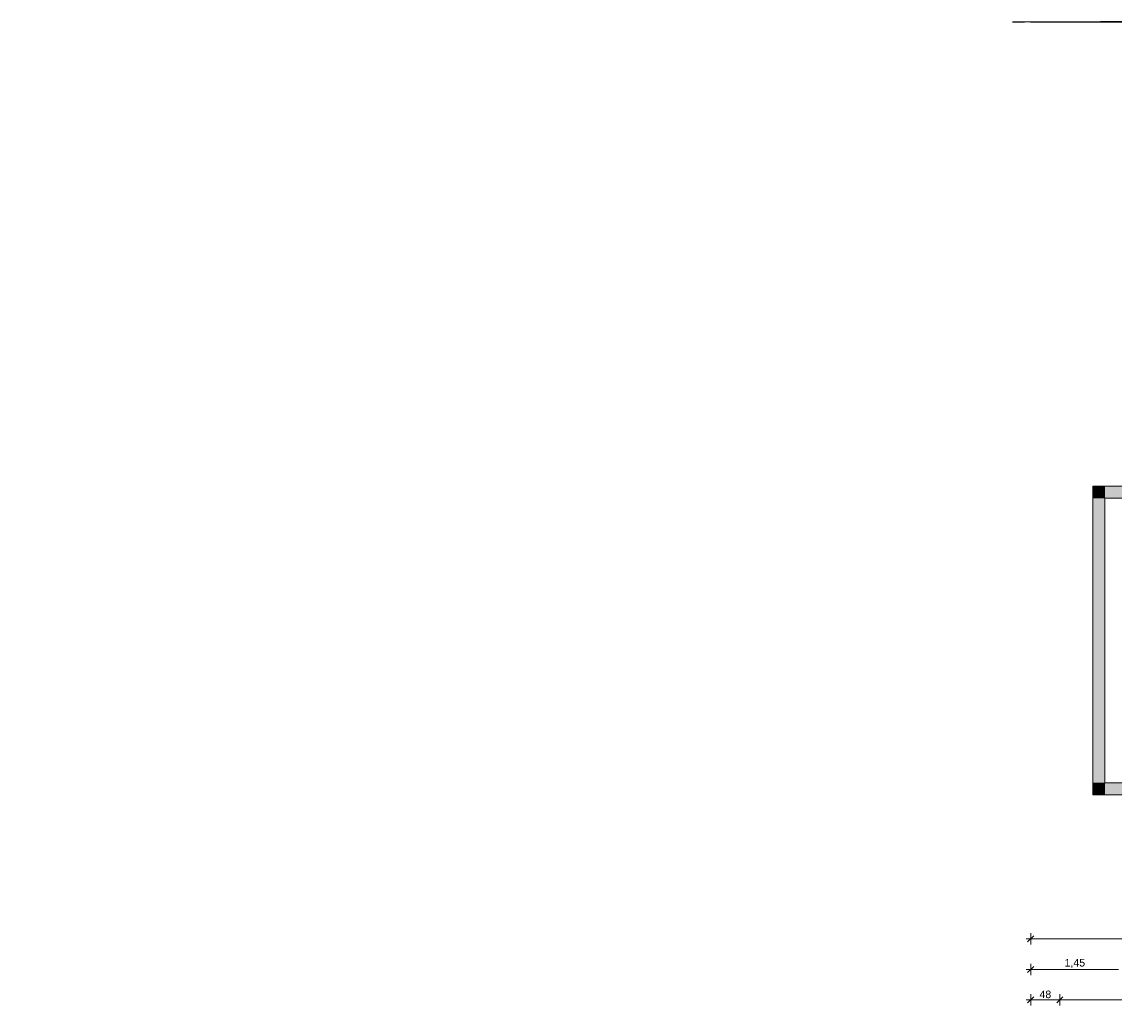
# Model space of a CAD drawing. Header units: millimetres. Extents: x 634730 to 711346, y 362082 to 425615.
# Tile 37 of 160: x 634730 to 652750, y 409257 to 425615. Entities that reach past the tile are written whole.
import ezdxf
from ezdxf.enums import TextEntityAlignment as Align

# ---------------------------------------------------------------- set-up
doc = ezdxf.new("R2010")
doc.units = ezdxf.units.MM
doc.header["$LTSCALE"] = 50
doc.set_wipeout_variables(frame=1)
doc.linetypes.add('Wipeout_Contour', pattern=[1, 0, -1])
for name, color, linetype in [('1_EG', 7, 'Continuous'), ('1_Schnitt', 7, 'Continuous'), ('A_Bemaßung', 7, 'Continuous'), ('A_Dach Belag', 7, 'Continuous'), ('A_Decken', 7, 'Continuous'), ('A_Details.Marker', 7, 'Continuous'), ('A_Möblierung fest', 7, 'Continuous'), ('A_Raumflächen', 7, 'Continuous'), ('A_Schraffuren', 7, 'Continuous'), ('A_Stützen', 7, 'Continuous'), ('A_Wände', 7, 'Continuous')]:
    doc.layers.add(name, color=color, linetype=linetype)
doc.styles.add('ERSTELLTER_STIL_1', font='ARIALN.TTF')
doc.styles.add('ERSTELLTER_STIL_2', font='ARIALNB.TTF')
doc.dimstyles.new('ERSTELLTER_STIL__2', dxfattribs={"dimtxt": 0.125, "dimasz": 0.095, "dimexe": 0.18, "dimexo": 0.0625, "dimgap": 0, "dimtad": 1, "dimzin": 0, "dimdsep": 46, "dimtxsty": 'ERSTELLTER_STIL_2', "dimblk": 'ARROWHEAD_6', "dimblk1": 'ARROWHEAD_6', "dimblk2": 'ARROWHEAD_6', "dimcen": 0.09, "dimse1": 1, "dimse2": 1, "dimclrd": 8, "dimclre": 8, "dimclrt": 7, "dimazin": 0, "dimtfac": 1, "dimtdec": 4, "dimtmove": 0, "dimatfit": 3, "dimfxl": 1, "dimtolj": 1, "dimtzin": 0, "dimarcsym": 0})
doc.dimstyles.new('ERSTELLTER_STIL__3', dxfattribs={"dimtxt": 0.1, "dimasz": 0.095, "dimexe": 0.18, "dimexo": 0.0625, "dimgap": 0, "dimtad": 1, "dimtih": 1, "dimtoh": 1, "dimzin": 0, "dimdsep": 46, "dimtxsty": 'ERSTELLTER_STIL_2', "dimblk": 'ARROWHEAD_6', "dimblk1": 'ARROWHEAD_6', "dimblk2": 'ARROWHEAD_6', "dimcen": 0.09, "dimse1": 1, "dimse2": 1, "dimclrd": 8, "dimclre": 8, "dimclrt": 8, "dimazin": 0, "dimtfac": 1, "dimtdec": 4, "dimtmove": 0, "dimatfit": 3, "dimfxl": 1, "dimtolj": 1, "dimtzin": 0, "dimarcsym": 0})

# ---------------------------------------------------------------- blocks, each defined once
blk = doc.blocks.new('*D1047')
at = {"layer": 'A_Bemaßung', "linetype": 'Continuous', "lineweight": 13, "transparency": 16777216}
for points in [[(-61.805, 5.518), (-61.798, 5.615), (-61.847, 5.606)], [(-61.789, 5.298), (-61.764, 5.392), (-61.814, 5.392)]]:
    blk.add_hatch(color=7, dxfattribs=at).paths.add_polyline_path(points)
at = {"layer": 'A_Bemaßung', "color": 7, "linetype": 'Continuous', "lineweight": 13, "transparency": 16777216}
for p, q in [((-61.847, 5.606), (-61.798, 5.615)), ((-61.805, 5.518), (-61.847, 5.606)), ((-61.805, 5.518), (-61.798, 5.615)), ((-61.814, 5.392), (-61.764, 5.392)), ((-61.789, 5.298), (-61.814, 5.392)), ((-61.789, 5.298), (-61.764, 5.392))]:
    blk.add_line(p, q, dxfattribs=at)
for start, end in [(12.1344, 13.07), (0, 8.5308), (355.4608, 0)]:
    blk.add_arc((-63.273, 5.298), 1.484, start, end, dxfattribs=at)
at = {"layer": 'A_Bemaßung', "color": 7, "lineweight": 13, "transparency": 16777216, "insert": (-61.813, 4.957), "char_height": 0.15, "attachment_point": 7, "style": 'ERSTELLTER_STIL_2'}
blk.add_mtext('\\A1;{\\pql;\\fArial|b0|i0|c0|p0;\\W1.000000;8,53°}', dxfattribs=at)
blk = doc.blocks.new('ARROWHEAD_6')
at = {"color": 0, "linetype": 'Continuous', "lineweight": 0}
for p, q in [((0, 0), (-1, 0)), ((-0.5, -0.5), (0.5, 0.5))]:
    blk.add_line(p, q, dxfattribs=at)
blk = doc.blocks.new('*X1066', base_point=(43.879, 1.675))
at = {"layer": 'A_Decken', "color": 8, "linetype": 'Continuous', "lineweight": 18}
for centre, radius in [((43.543, 1.053), 0.0115), ((43.592, 0.944), 0.0436), ((43.572, 1.045), 0.0205), ((43.614, 0.865), 0.0427), ((43.657, 0.902), 0.0315), ((43.687, 1.003), 0.0189), ((43.717, 1.045), 0.00837), ((43.754, 0.902), 0.0137), ((43.768, 0.986), 0.0223), ((43.786, 1.043), 0.0118), ((43.814, 0.903), 0.00908), ((43.89, 0.955), 0.0427), ((43.878, 0.883), 0.0275), ((43.89, 1.043), 0.0275), ((43.883, 1.026), 0.0189), ((43.955, 0.879), 0.0223), ((43.967, 1.039), 0.0223), ((44.001, 0.924), 0.00908), ((44.032, 1.047), 0.0103), ((44.051, 1.062), 0.0115), ((44.073, 0.895), 0.0117), ((44.114, 0.944), 0.0128), ((44.143, 0.893), 0.0115), ((44.139, 1.047), 0.00732), ((44.155, 1.01), 0.0169), ((44.172, 0.885), 0.0205), ((44.204, 0.944), 0.0436), ((44.22, 1.041), 0.0101), ((44.269, 0.902), 0.0315), ((44.293, 0.973), 0.015), ((44.351, 0.907), 0.0201), ((44.367, 1.033), 0.00908), ((44.38, 0.986), 0.0223), ((44.433, 0.913), 0.00908), ((44.445, 1.021), 0.0158), ((44.502, 0.955), 0.0427), ((44.49, 0.883), 0.0275), ((44.502, 1.043), 0.0275), ((44.567, 0.879), 0.0223), ((44.565, 0.982), 0.013), ((44.581, 0.93), 0.00812), ((44.651, 0.902), 0.0115), ((44.674, 0.914), 0.0126), ((44.731, 0.966), 0.0119), ((44.729, 0.924), 0.00908), ((44.816, 0.944), 0.0436), ((44.794, 1.038), 0.0158), ((44.844, 0.969), 0.0223), ((44.881, 0.902), 0.0315), ((44.89, 0.984), 0.0119), ((44.9, 0.944), 0.00642), ((44.949, 0.995), 0.00837), ((44.992, 0.986), 0.0223), ((44.981, 0.971), 0.00574), ((44.993, 0.926), 0.015), ((45.006, 0.999), 0.00908), ((45.092, 1.034), 0.0436), ((45.062, 0.971), 0.00837), ((45.114, 0.955), 0.0427), ((45.102, 0.883), 0.0275), ((45.157, 0.992), 0.0315), ((45.254, 0.992), 0.0137), ((45.314, 0.993), 0.00908), ((45.378, 0.973), 0.0275), ((45.455, 0.969), 0.0223), ((45.501, 1.014), 0.00908), ((45.573, 0.985), 0.0117), ((45.614, 1.034), 0.0128), ((45.643, 0.983), 0.0115), ((45.692, 0.874), 0.0436), ((45.672, 0.975), 0.0205), ((45.704, 1.034), 0.0436), ((43.545, 0.771), 0.0158), ((43.562, 0.881), 0.00837), ((43.602, 0.705), 0.0427), ((43.602, 0.793), 0.0275), ((43.665, 0.732), 0.013), ((43.831, 0.716), 0.0119), ((43.894, 0.788), 0.0158), ((43.944, 0.719), 0.0223), ((43.99, 0.734), 0.0119), ((44.049, 0.745), 0.00837), ((44.092, 0.736), 0.0223), ((44.081, 0.721), 0.00574), ((44.106, 0.749), 0.00908), ((44.192, 0.784), 0.0436), ((44.162, 0.721), 0.00837), ((44.214, 0.705), 0.0427), ((44.257, 0.742), 0.0315), ((44.287, 0.843), 0.0189), ((44.317, 0.885), 0.00837), ((44.354, 0.742), 0.0137), ((44.368, 0.826), 0.0223), ((44.386, 0.883), 0.0118), ((44.414, 0.743), 0.00908), ((44.49, 0.795), 0.0427), ((44.478, 0.723), 0.0275), ((44.483, 0.866), 0.0189), ((44.555, 0.719), 0.0223), ((44.601, 0.764), 0.00908), ((44.632, 0.887), 0.0103), ((44.673, 0.735), 0.0117), ((44.714, 0.784), 0.0128), ((44.743, 0.733), 0.0115), ((44.739, 0.887), 0.00732), ((44.755, 0.85), 0.0169), ((44.772, 0.725), 0.0205), ((44.804, 0.784), 0.0436), ((44.82, 0.881), 0.0101), ((44.869, 0.742), 0.0315), ((44.893, 0.813), 0.015), ((44.917, 0.725), 0.00837), ((44.951, 0.747), 0.0201), ((44.967, 0.873), 0.00908), ((44.98, 0.826), 0.0223), ((44.986, 0.723), 0.0118), ((45.033, 0.753), 0.00908), ((45.045, 0.861), 0.0158), ((45.102, 0.795), 0.0427), ((45.09, 0.723), 0.0275), ((45.083, 0.706), 0.0189), ((45.167, 0.719), 0.0223), ((45.165, 0.822), 0.013), ((45.181, 0.77), 0.00812), ((45.232, 0.727), 0.0103), ((45.251, 0.742), 0.0115), ((45.274, 0.754), 0.0126), ((45.331, 0.806), 0.0119), ((45.329, 0.764), 0.00908), ((45.339, 0.727), 0.00732), ((45.416, 0.784), 0.0436), ((45.394, 0.878), 0.0158), ((45.42, 0.721), 0.0101), ((45.444, 0.809), 0.0223), ((45.481, 0.742), 0.0315), ((45.49, 0.824), 0.0119), ((45.5, 0.784), 0.00642), ((45.549, 0.835), 0.00837), ((45.567, 0.713), 0.00908), ((45.592, 0.826), 0.0223), ((45.581, 0.811), 0.00574), ((45.593, 0.766), 0.015), ((45.606, 0.839), 0.00908), ((45.662, 0.811), 0.00837), ((45.714, 0.795), 0.0427), ((45.702, 0.723), 0.0275), ((45.757, 0.832), 0.0315), ((43.681, 0.68), 0.00812), ((43.829, 0.674), 0.00908), ((44, 0.694), 0.00642), ((44.093, 0.676), 0.015), ((44.887, 0.683), 0.0189), ((45.355, 0.69), 0.0169), ((45.645, 0.701), 0.0158)]:
    blk.add_circle(centre, radius, dxfattribs=at)
for centre, radius, start, end in [((43.506, 0.909), 0.00908, 232.0039, 127.9961), ((43.492, 0.896), 0.0223, 291.4164, 68.5836), ((43.604, 1.104), 0.0436, 212.9161, 327.0839), ((43.669, 1.062), 0.0315, 144.367, 35.633), ((43.751, 1.067), 0.0201, 139.5874, 40.4126), ((43.833, 1.073), 0.00908, 132.4357, 47.5643), ((43.902, 1.115), 0.0427, 235.3359, 304.6641), ((44.04, 0.982), 0.0382, 296.5651, 270), ((44.074, 1.074), 0.0126, 151.4128, 28.5872), ((44.129, 1.084), 0.00908, 202.3336, 337.6664), ((44.216, 1.104), 0.0436, 212.9161, 327.0839), ((44.281, 1.062), 0.0315, 144.367, 35.633), ((44.393, 1.086), 0.015, 202.2373, 337.7627), ((44.514, 1.115), 0.0427, 235.3359, 304.6641), ((44.652, 0.982), 0.0382, 296.5651, 270), ((44.928, 1.072), 0.0382, 167.7117, 270), ((44.928, 1.072), 0.0382, 296.5651, 12.2883), ((45.187, 1.093), 0.0189, 224.8912, 315.1088), ((45.268, 1.076), 0.0223, 168.8428, 11.1572), ((45.39, 1.045), 0.0427, 125.268, 54.732), ((45.528, 0.912), 0.0382, 296.5651, 270), ((45.54, 1.072), 0.0382, 167.7117, 270), ((45.54, 1.072), 0.0382, 296.5651, 12.2883), ((45.769, 0.992), 0.0315, 9.7683, 350.2317), ((45.787, 0.933), 0.0189, 46.4878, 313.5122), ((45.793, 1.063), 0.015, 62.1163, 297.8837), ((43.493, 0.836), 0.015, 298.287, 61.713), ((43.48, 0.736), 0.0223, 333.7036, 26.2964), ((43.752, 0.732), 0.0382, 296.5651, 270), ((43.916, 0.694), 0.0436, 297.4024, 242.5976), ((44.028, 0.822), 0.0382, 296.5651, 270), ((44.64, 0.822), 0.0382, 296.5651, 270), ((45.252, 0.822), 0.0382, 296.5651, 270), ((43.533, 0.663), 0.00908, 293.8183, 246.1817), ((43.59, 0.633), 0.0275, 54.5945, 125.4055), ((43.751, 0.652), 0.0115, 18.0743, 161.9257), ((43.774, 0.664), 0.0126, 314.6711, 225.3289), ((43.981, 0.652), 0.0315, 6.109, 173.891), ((44.202, 0.633), 0.0275, 54.5945, 125.4055), ((44.628, 0.662), 0.0382, 349.6401, 190.3599), ((44.792, 0.624), 0.0436, 45.9998, 134.0002), ((44.968, 0.666), 0.0223, 331.3209, 208.6791), ((45.09, 0.635), 0.0427, 27.7267, 152.2733), ((45.24, 0.662), 0.0382, 349.6401, 190.3599), ((45.404, 0.624), 0.0436, 45.9998, 134.0002), ((45.493, 0.653), 0.015, 9.5934, 170.4066), ((45.58, 0.666), 0.0223, 331.3209, 208.6791), ((45.702, 0.635), 0.0427, 27.7267, 152.2733), ((45.765, 0.662), 0.013, 325.8335, 214.1665)]:
    blk.add_arc(centre, radius, start, end, dxfattribs=at)
blk = doc.blocks.new('*D1084', base_point=(43.879, 1.675))
at = {"layer": 'A_Bemaßung', "color": 7, "linetype": 'Continuous', "lineweight": 13, "transparency": 16777216}
for p, q in [((61.123, 8.144), (61.123, 8.331)), ((75.723, 8.144), (75.723, 8.331)), ((61.173, 8.288), (61.073, 8.188)), ((61.123, 8.238), (75.723, 8.238)), ((75.773, 8.288), (75.673, 8.188))]:
    blk.add_line(p, q, dxfattribs=at)
at = {"layer": 'A_Bemaßung', "color": 7, "lineweight": 13, "transparency": 16777216, "insert": (68.209, 8.263), "char_height": 0.125, "attachment_point": 7, "style": 'ERSTELLTER_STIL_2'}
blk.add_mtext('\\A1;{\\pql;\\fArial|b0|i0|c0|p0;\\W1.000000;14,60}', dxfattribs=at)
blk = doc.blocks.new('*D1085', base_point=(43.879, 1.675))
at = {"layer": 'A_Bemaßung', "color": 7, "linetype": 'Continuous', "lineweight": 13, "transparency": 16777216}
for p, q in [((75.723, 8.144), (75.723, 8.331)), ((77.723, 8.144), (77.723, 8.331)), ((75.773, 8.288), (75.673, 8.188)), ((75.723, 8.238), (77.723, 8.238)), ((77.773, 8.288), (77.673, 8.188))]:
    blk.add_line(p, q, dxfattribs=at)
at = {"layer": 'A_Bemaßung', "color": 7, "lineweight": 13, "transparency": 16777216, "insert": (76.556, 8.263), "char_height": 0.125, "attachment_point": 7, "style": 'ERSTELLTER_STIL_2'}
blk.add_mtext('\\A1;{\\pql;\\fArial|b0|i0|c0|p0;\\W1.000000;2,00}', dxfattribs=at)
blk = doc.blocks.new('*D1086', base_point=(43.879, 1.675))
at = {"layer": 'A_Bemaßung', "color": 7, "linetype": 'Continuous', "lineweight": 13, "transparency": 16777216}
for p, q in [((77.723, 8.144), (77.723, 8.331)), ((92.323, 8.144), (92.323, 8.331)), ((77.773, 8.288), (77.673, 8.188)), ((77.723, 8.238), (92.323, 8.238)), ((92.273, 8.188), (92.373, 8.288)), ((92.323, 8.238), (92.398, 8.238))]:
    blk.add_line(p, q, dxfattribs=at)
at = {"layer": 'A_Bemaßung', "color": 7, "lineweight": 13, "transparency": 16777216, "insert": (84.808, 8.263), "char_height": 0.125, "attachment_point": 7, "style": 'ERSTELLTER_STIL_2'}
blk.add_mtext('\\A1;{\\pql;\\fArial|b0|i0|c0|p0;\\W1.000000;14,60}', dxfattribs=at)
blk = doc.blocks.new('A$C85d2cf1a')
at = {"layer": 'A_Wände', "linetype": 'Continuous', "lineweight": 0, "true_color": 0xffffff}
for points in [[(6.615, 55.67), (6.415, 55.87), (6.415, 55.67)], [(6.615, 55.87), (6.415, 55.87), (6.615, 55.67)], [(6.615, 55.67), (11.238, 55.67), (11.238, 55.87), (6.615, 55.87)], [(6.615, 50.977), (6.615, 55.67), (6.415, 55.67), (6.415, 50.977)], [(6.615, 50.977), (6.415, 50.777), (6.615, 50.777)], [(6.415, 50.977), (6.415, 50.777), (6.615, 50.977)], [(6.615, 50.777), (8.439, 50.777), (8.439, 50.977), (6.615, 50.977)]]:
    blk.add_hatch(color=7, dxfattribs=at).paths.add_polyline_path(points)
at = {"layer": 'A_Bemaßung', "color": 7, "linetype": 'Continuous', "lineweight": 13}
for p, q in [((5.391, 48.306), (5.391, 48.493)), ((5.316, 48.4), (5.391, 48.4)), ((5.441, 48.45), (5.341, 48.35)), ((5.391, 48.4), (21.839, 48.4)), ((5.441, 47.946), (5.341, 47.846)), ((5.391, 47.99), (5.391, 47.803)), ((5.391, 47.896), (5.316, 47.896)), ((6.841, 47.896), (5.391, 47.896)), ((5.316, 47.396), (5.391, 47.396)), ((5.441, 47.446), (5.341, 47.346)), ((5.391, 47.302), (5.391, 47.49)), ((5.391, 47.396), (5.871, 47.396)), ((5.391, 47.396), (5.871, 47.396)), ((5.921, 47.446), (5.821, 47.346)), ((5.921, 47.446), (5.821, 47.346)), ((5.871, 47.302), (5.871, 47.49)), ((5.871, 47.396), (21.354, 47.396))]:
    blk.add_line(p, q, dxfattribs=at)
at = {"layer": 'A_Wände', "color": 8, "linetype": 'Continuous', "lineweight": 18}
for p, q in [((6.415, 55.87), (6.415, 55.67)), ((11.438, 55.87), (6.415, 55.87)), ((6.415, 55.67), (6.415, 50.777)), ((6.615, 55.67), (11.238, 55.67)), ((6.615, 50.977), (6.615, 55.67)), ((8.439, 50.977), (6.615, 50.977)), ((6.415, 50.777), (6.615, 50.777)), ((6.615, 50.777), (8.439, 50.777))]:
    blk.add_line(p, q, dxfattribs=at)
at = {"layer": 'A_Bemaßung', "color": 7, "lineweight": 13, "insert": (5.949, 47.921), "char_height": 0.125, "attachment_point": 7, "rotation": 359.9988, "style": 'ERSTELLTER_STIL_2'}
blk.add_mtext('\\A1;{\\pql;\\fArial|b0|i0|c0|p0;\\W1.000000;1,45}', dxfattribs=at)
at = {"layer": 'A_Bemaßung', "color": 7, "lineweight": 13, "insert": (5.536, 47.421), "char_height": 0.125, "attachment_point": 7, "style": 'ERSTELLTER_STIL_2'}
blk.add_mtext('\\A1;{\\pql;\\fArial|b0|i0|c0|p0;\\W1.000000;48}', dxfattribs=at)
at = {"layer": 'A_Möblierung fest', "color": 7, "lineweight": 13, "style": 'ERSTELLTER_STIL_2', "text_generation_flag": 2}
blk.add_attdef('txt', text='', height=0.12, rotation=359.9988, dxfattribs=at).set_placement((23.514, 39.292), align=Align.MIDDLE_CENTER)
at = {"layer": 'A_Möblierung fest', "color": 7, "lineweight": 13, "style": 'ERSTELLTER_STIL_2'}
blk.add_attdef('txt', text='', height=0.12, dxfattribs=at).set_placement((10.172, 25.652), align=Align.MIDDLE_CENTER)
at = {"layer": 'A_Raumflächen', "color": 7, "lineweight": 18}
for tag, style, p in [('DUMMY_850', 'ERSTELLTER_STIL_1', (31.541, 25.959)), ('DUMMY_850', 'ERSTELLTER_STIL_1', (48.38, 25.959)), ('ROOM_NAME', 'ERSTELLTER_STIL_1', (30.428, 25.928)), ('ROOM_NAME', 'ERSTELLTER_STIL_1', (47.266, 25.928)), ('floorCode', 'ERSTELLTER_STIL_2', (30.526, 25.683)), ('stFloorCovering', 'ERSTELLTER_STIL_2', (31.093, 25.683)), ('floorCode', 'ERSTELLTER_STIL_2', (47.364, 25.683)), ('stFloorCovering', 'ERSTELLTER_STIL_2', (47.932, 25.683)), ('DUMMY_851', 'ERSTELLTER_STIL_2', (30.526, 25.467)), ('DUMMY_851', 'ERSTELLTER_STIL_2', (47.364, 25.467)), ('measuredNetAreaCode', 'ERSTELLTER_STIL_2', (30.526, 25.192)), ('measuredNetAreaCode', 'ERSTELLTER_STIL_2', (47.364, 25.192))]:
    blk.add_attdef(tag, text='', height=0.125, dxfattribs=dict(at, style=style)).set_placement(p, align=Align.TOP_LEFT)
blk = doc.blocks.new('A$Cde9193fb')
at = {"layer": 'A_Bemaßung', "color": 7, "linetype": 'Continuous', "lineweight": 13}
dim = blk.add_angular_dim_3p(base=(26.5475, 6.4286), center=(25.0679, 6.3182), p1=(26.9783, 6.3182), p2=(26.9363, 6.5985), dimstyle='ERSTELLTER_STIL__3', dxfattribs=at)
dim.commit()
dim.dimension.update_dxf_attribs({"geometry": '*D1047', "text_midpoint": (26.7616, 6.0521), "dimtype": 133, "insert": (88.3406, 1.02)})
blk = doc.blocks.new('A$Cf130108e')
at = {"layer": 'A_Bemaßung', "linetype": 'Continuous', "lineweight": 13}
for points in [[(44.277, 5.83), (44.377, 5.93), (44.177, 5.93)], [(44.277, 1.73), (44.377, 1.83), (44.177, 1.83)]]:
    blk.add_hatch(color=7, dxfattribs=at).paths.add_polyline_path(points)
at = {"layer": 'A_Bemaßung', "color": 7, "linetype": 'Continuous', "lineweight": 13}
for p, q in [((44.277, 5.83), (44.177, 5.93)), ((44.177, 5.93), (44.377, 5.93)), ((44.277, 5.83), (44.202, 5.83)), ((44.377, 5.93), (44.277, 5.83)), ((44.277, 5.83), (44.352, 5.83)), ((44.277, 1.73), (44.177, 1.83)), ((44.177, 1.83), (44.377, 1.83)), ((44.377, 1.83), (44.277, 1.73)), ((44.277, 1.73), (44.202, 1.73)), ((44.277, 1.73), (44.352, 1.73))]:
    blk.add_line(p, q, dxfattribs=at)
at = {"layer": 'A_Dach Belag', "color": 7, "linetype": 'Continuous', "lineweight": 25}
for p, q in [((43.953, 5.58), (43.953, 5.83)), ((43.953, 5.83), (43.953, 5.83)), ((43.953, 5.58), (43.953, 5.83)), ((43.953, 5.83), (52.393, 5.83)), ((43.953, 5.58), (43.953, 5.58)), ((43.953, 5.58), (45.884, 5.58))]:
    blk.add_line(p, q, dxfattribs=at)
at = {"layer": 'A_Decken', "color": 7, "linetype": 'Continuous', "lineweight": 25}
for p, q in [((43.953, 5.33), (43.953, 5.58)), ((43.954, 5.33), (43.954, 5.58)), ((43.653, 1.155), (43.653, 1.155)), ((43.653, 1.155), (43.853, 1.155)), ((43.653, 0.73), (43.653, 1.155)), ((43.653, 0.73), (43.653, 1.155)), ((44.353, 1.155), (45.103, 1.155)), ((45.103, 1.155), (45.103, 0.73)), ((45.523, 1.155), (45.103, 1.155)), ((43.653, 0.73), (43.653, 0.73)), ((43.653, 0.73), (43.853, 0.73)), ((44.353, 0.73), (45.103, 0.73)), ((47.403, 0.73), (45.103, 0.73))]:
    blk.add_line(p, q, dxfattribs=at)
at = {"layer": 'A_Schraffuren', "color": 7, "linetype": 'Continuous', "lineweight": 13, "flags": 128}
blk.add_lwpolyline([(43.954, 1.75), (45.404, 1.75), (45.404, 5.16), (52.393, 5.16), (52.393, 5.83), (43.954, 5.83)], close=True, dxfattribs=at)
at = {"layer": 'A_Stützen', "color": 7, "linetype": 'Continuous', "lineweight": 13}
for p, q in [((44.052, 1.73), (44.052, 5.58)), ((44.154, 1.73), (44.154, 5.58)), ((45.144, 5.05), (45.145, 5.05)), ((45.144, 1.73), (45.144, 5.05)), ((45.145, 5.05), (45.148, 5.05)), ((45.145, 1.73), (45.145, 5.05)), ((45.148, 5.05), (45.159, 5.05)), ((45.159, 5.05), (45.176, 5.05)), ((45.176, 5.05), (45.195, 5.05)), ((45.195, 5.05), (45.214, 5.05)), ((45.214, 5.05), (45.23, 5.05)), ((45.23, 5.05), (45.241, 5.05)), ((45.241, 5.05), (45.245, 5.05)), ((45.245, 1.73), (45.245, 5.05)), ((44.052, 1.73), (44.056, 1.73)), ((44.056, 1.73), (44.067, 1.73)), ((44.067, 1.73), (44.083, 1.73)), ((44.083, 1.73), (44.103, 1.73)), ((44.103, 1.73), (44.122, 1.73)), ((44.122, 1.73), (44.139, 1.73)), ((44.139, 1.73), (44.15, 1.73)), ((44.15, 1.73), (44.154, 1.73)), ((45.144, 1.73), (45.145, 1.73)), ((45.145, 1.73), (45.148, 1.73)), ((45.148, 1.73), (45.159, 1.73)), ((45.159, 1.73), (45.176, 1.73)), ((45.176, 1.73), (45.195, 1.73)), ((45.195, 1.73), (45.214, 1.73)), ((45.214, 1.73), (45.23, 1.73)), ((45.23, 1.73), (45.241, 1.73)), ((45.241, 1.73), (45.245, 1.73))]:
    blk.add_line(p, q, dxfattribs=at)
at = {"layer": 'A_Wände', "color": 7, "linetype": 'Continuous', "lineweight": 18}
for p, q in [((43.953, 5.33), (44.052, 5.33)), ((43.953, 5.05), (43.953, 5.33)), ((43.953, 5.33), (43.953, 5.33)), ((44.154, 5.33), (44.433, 5.33)), ((45.403, 5.33), (44.433, 5.33)), ((43.953, 2.02), (43.953, 5.05)), ((43.953, 4.93), (43.953, 5.05)), ((43.953, 2.02), (43.953, 4.93)), ((43.953, 2.785), (43.953, 3.515)), ((43.953, 3.515), (43.953, 2.785)), ((44.052, 2.02), (43.953, 2.02)), ((43.953, 2.02), (43.953, 1.5)), ((43.953, 2.02), (43.953, 2.02)), ((45.144, 2.02), (44.154, 2.02)), ((45.403, 2.02), (45.245, 2.02)), ((43.853, 1.5), (44.353, 1.5)), ((43.853, 0.73), (43.853, 1.5)), ((43.853, 1.5), (43.853, 0.73)), ((43.953, 1.505), (43.953, 1.505)), ((44.433, 1.505), (43.953, 1.505)), ((44.353, 1.5), (44.353, 0.73)), ((45.402, 1.505), (44.433, 1.505)), ((45.403, 1.17), (44.353, 1.17)), ((43.853, 0.73), (44.353, 0.73))]:
    blk.add_line(p, q, dxfattribs=at)
at = {"layer": 'A_Decken', "lineweight": 0}
blk.add_blockref('*X1066', (45.482, 1.75), dxfattribs=at)
at = {"layer": 'A_Bemaßung', "color": 7, "lineweight": 13, "char_height": 0.15, "attachment_point": 7, "style": 'ERSTELLTER_STIL_2'}
for s, insert in [('\\A1;{\\pql;\\fArial|b0|i0|c0|p0;\\W1.000000;+4,08}', (44.277, 5.95)), ('\\A1;{\\pql;\\fArial|b0|i0|c0|p0;\\W1.000000;-0,02}', (44.277, 1.85))]:
    blk.add_mtext(s, dxfattribs=dict(at, insert=insert))
at = {"layer": 'A_Bemaßung', "color": 7, "linetype": 'Continuous', "lineweight": 13}
for base, p1, p2, picture, middle in [((77.327, 8.313), (62.727, 7.894), (77.327, 7.92), '*D1084', (70.022, 8.4)), ((79.326, 8.313), (77.327, 7.92), (79.326, 8), '*D1085', (78.322, 8.4)), ((93.926, 8.313), (79.326, 8), (93.926, 8), '*D1086', (86.621, 8.4))]:
    dim = blk.add_linear_dim(base=base, p1=p1, p2=p2, dimstyle='ERSTELLTER_STIL__2', dxfattribs=at)
    dim.commit()
    dim.dimension.update_dxf_attribs({"geometry": picture, "text_midpoint": middle, "dimtype": 128, "insert": (1.604, 0.075)})
at = {"color": 254, "linetype": 'Wipeout_Contour', "lineweight": 0, "ltscale": 172.862522}
blk.add_wipeout([(45.103, 3.075), (44.353, 3.075), (44.353, 2.575), (45.103, 2.575)], dxfattribs=at).dxf.layer = 'A_Details.Marker'
at = {"layer": 'A_Details.Marker', "color": 7, "linetype": 'Continuous', "lineweight": 13}
blk.add_line((44.353, 2.825), (45.103, 2.825), dxfattribs=at)
at = {"layer": 'A_Details.Marker', "color": 7, "linetype": 'Continuous', "lineweight": 13, "flags": 128}
blk.add_lwpolyline([(45.103, 3.075), (44.353, 3.075), (44.353, 2.575), (45.103, 2.575)], close=True, dxfattribs=at)
at = {"layer": 'A_Details.Marker', "color": 7, "lineweight": 13, "char_height": 0.125, "style": 'ERSTELLTER_STIL_2'}
for s, insert, attachment_point in [('\\A1;{\\pql;\\fArial|b0|i0|c0|p0;\\W1.000000;D01}', (44.571, 2.865), 7), ('\\A1;{\\pql;\\fArial|b0|i0|c0|p0;\\W1.000000;Sockel}', (44.471, 2.795), 1)]:
    blk.add_mtext(s, dxfattribs=dict(at, insert=insert, attachment_point=attachment_point))

msp = doc.modelspace()

# ---------------------------------------------------------------- block references
at = {"layer": '1_EG', "xscale": 1000, "yscale": 1000, "zscale": 1000}
msp.add_blockref('A$C85d2cf1a', (645981.7, 362082.4, 41515.3), dxfattribs=at)
at = {"layer": '1_Schnitt', "extrusion": (0, -1, 6.12323e-17), "xscale": 1000, "yscale": 1000, "zscale": 1000}
msp.add_blockref('A$Cf130108e', (607419.1, 47358.1, -425614.5), dxfattribs=at)
at = {"layer": '1_Schnitt', "extrusion": (1, 0, -1.83697e-16), "xscale": 1000, "yscale": 1000, "zscale": 1000}
msp.add_blockref('A$Cde9193fb', (364005, 48088.3, 634729.6), dxfattribs=at)

doc.saveas('drawing.dxf')
